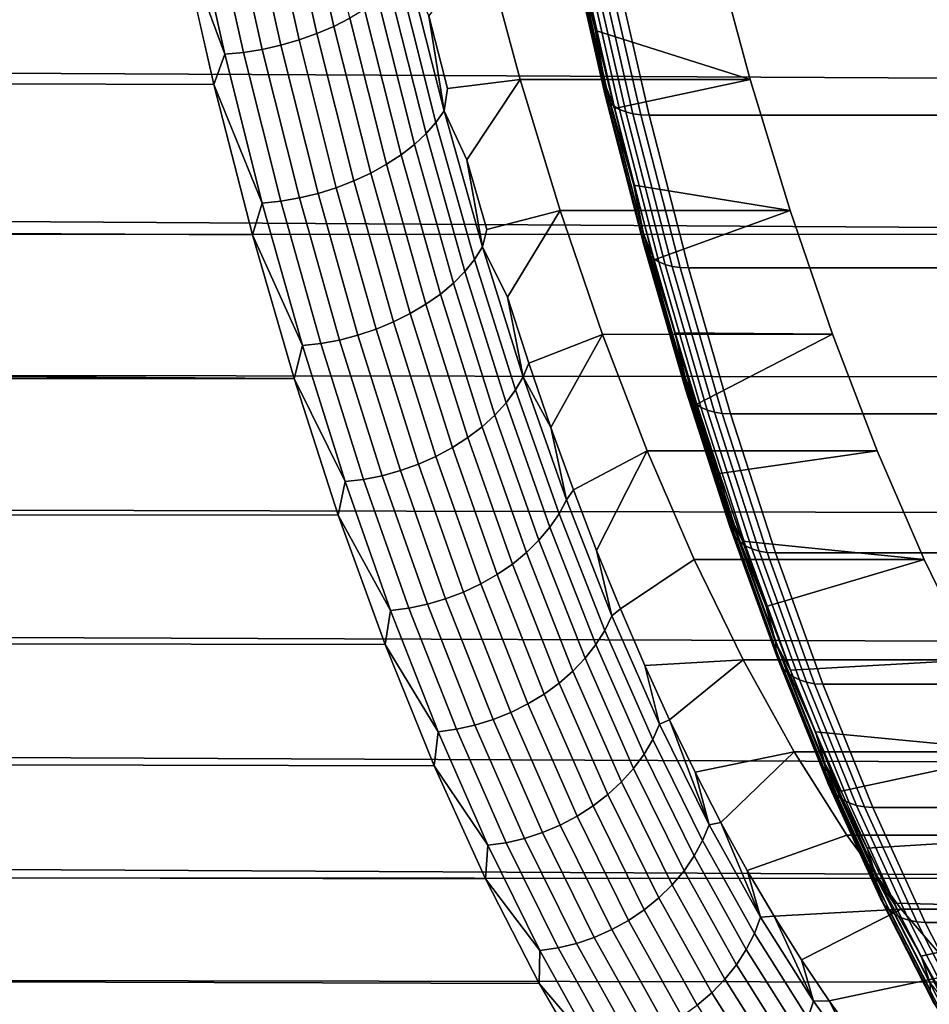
# Model space of a CAD drawing. Header units: metres. Extents: x -22 to 244, y -22 to 22.
# Tile 102 of 146: x 103.32 to 107.6, y -13.43 to -8.81. Entities that reach past the tile are written whole.
import ezdxf

# ---------------------------------------------------------------- set-up
doc = ezdxf.new("R2010")
doc.units = ezdxf.units.M
doc.layers.add('solid_10_151_113_XXX', color=7, linetype='CONTINUOUS')

msp = doc.modelspace()

# ---------------------------------------------------------------- linework, layer by layer
at = {"layer": 'solid_10_151_113_XXX'}
for points in [[(113.021751, -9.114055, 159.402527), (19.702255, -8.606459, 125.069366), (19.959732, -7.99119, 124.757011), (113.189621, -8.379488, 158.941299)], [(104.63871, -8.125343, 184.087585), (104.79866, -8.84118, 183.648102), (104.873741, -8.803046, 183.616913), (104.714478, -8.090298, 184.054489)], [(104.558319, -8.156654, 184.112534), (104.718895, -8.875249, 183.671356), (104.79866, -8.84118, 183.648102), (104.63871, -8.125343, 184.087585)], [(104.387802, -8.206544, 184.136841), (104.549362, -8.929533, 183.692978), (104.635445, -8.904824, 183.686386), (104.474335, -8.183835, 184.129013)], [(104.474335, -8.183835, 184.129013), (104.635445, -8.904824, 183.686386), (104.718895, -8.875249, 183.671356), (104.558319, -8.156654, 184.112534)], [(104.211487, -8.237459, 184.12619), (104.37365, -8.963173, 183.680649), (104.461723, -8.949065, 183.691055), (104.29982, -8.224494, 184.135895)], [(104.29982, -8.224494, 184.135895), (104.461723, -8.949065, 183.691055), (104.549362, -8.929533, 183.692978), (104.387802, -8.206544, 184.136841)], [(104.235184, -9.114055, 183.543411), (104.067314, -8.379488, 184.004639), (19.856361, -8.24469, 153.443436), (19.609118, -8.816605, 152.961166)], [(104.123924, -8.245277, 184.107849), (104.067314, -8.379488, 184.004639), (104.286247, -8.971679, 183.66188)], [(104.123924, -8.245277, 184.107849), (104.286247, -8.971679, 183.66188), (104.37365, -8.963173, 183.680649), (104.211487, -8.237459, 184.12619)], [(104.286247, -8.971679, 183.66188), (104.067314, -8.379488, 184.004639), (104.235184, -9.114055, 183.543411)], [(106.069382, -9.134072, 184.240982), (105.901138, -8.397893, 184.703217), (105.904701, -8.375618, 184.666794), (106.072495, -9.109845, 184.20578)], [(106.072258, -9.157301, 184.276871), (105.903595, -8.41925, 184.74028), (105.901138, -8.397893, 184.703217), (106.069382, -9.134072, 184.240982)], [(105.904701, -8.375618, 184.666794), (105.943344, -8.487022, 184.551697), (106.028084, -8.860757, 184.318878)], [(106.072495, -9.109845, 184.20578), (105.904701, -8.375618, 184.666794), (106.028084, -8.860757, 184.318878)], [(105.500183, -8.445885, 182.406891), (105.244682, -8.791939, 183.108871), (105.332253, -9.133683, 182.868286), (105.674675, -9.091089, 181.92749)], [(106.75531, -9.091063, 182.320831), (106.580788, -8.44572, 182.800339), (105.500183, -8.445885, 182.406891), (105.674675, -9.091089, 181.92749)], [(106.081085, -9.179058, 184.312714), (105.912018, -8.439253, 184.777222), (105.903595, -8.41925, 184.74028), (106.072258, -9.157301, 184.276871)], [(106.095665, -9.198899, 184.347778), (105.926231, -8.457495, 184.813293), (105.912018, -8.439253, 184.777222), (106.081085, -9.179058, 184.312714)], [(106.115707, -9.216419, 184.381348), (105.945946, -8.473603, 184.847748), (105.926231, -8.457495, 184.813293), (106.095665, -9.198899, 184.347778)], [(106.028084, -8.860757, 184.318878), (105.943344, -8.487022, 184.551697), (106.580788, -8.44572, 182.800339), (106.75531, -9.091063, 182.320831)], [(106.1408, -9.231262, 184.41275), (105.970772, -8.487249, 184.879898), (105.945946, -8.473603, 184.847748), (106.115707, -9.216419, 184.381348)], [(106.170441, -9.243125, 184.44133), (106.000191, -8.498156, 184.909073), (105.970772, -8.487249, 184.879898), (106.1408, -9.231262, 184.41275)], [(106.20401, -9.251764, 184.466507), (106.033607, -8.506099, 184.934692), (106.000191, -8.498156, 184.909073), (106.170441, -9.243125, 184.44133)], [(106.240837, -9.257006, 184.487762), (106.070335, -8.510918, 184.956223), (106.033607, -8.506099, 184.934692), (106.20401, -9.251764, 184.466507)], [(106.070335, -8.510918, 184.956223), (106.240837, -9.257006, 184.487762), (106.279762, -9.25874, 184.504532), (106.10923, -8.512513, 184.973083)], [(233.51416, -9.258832, 230.814011), (233.343582, -8.512399, 231.282669), (106.10923, -8.512513, 184.973083), (106.279762, -9.25874, 184.504532)], [(105.109383, -8.620115, 183.421921), (105.278252, -9.291874, 182.957962), (105.316284, -9.237496, 182.897446), (105.148407, -8.569669, 183.358704)], [(105.148407, -8.569669, 183.358704), (105.316284, -9.237496, 182.897446), (105.244682, -8.791939, 183.108871)], [(112.840057, -9.819945, 159.901718), (19.428967, -9.206806, 125.408127), (19.702255, -8.606459, 125.069366), (113.021751, -9.114055, 159.402527)], [(105.061752, -8.669284, 183.480042), (105.231583, -9.344873, 183.013428), (105.278252, -9.291874, 182.957962), (105.109383, -8.620115, 183.421921)], [(105.006119, -8.716553, 183.532349), (105.17688, -9.395826, 183.063187), (105.231583, -9.344873, 183.013428), (105.061752, -8.669284, 183.480042)], [(104.943184, -8.761329, 183.578156), (105.114822, -9.444092, 183.106598), (105.17688, -9.395826, 183.063187), (105.006119, -8.716553, 183.532349)], [(104.873741, -8.803046, 183.616913), (105.046196, -9.489059, 183.143097), (105.114822, -9.444092, 183.106598), (104.943184, -8.761329, 183.578156)], [(104.416878, -9.819945, 183.04422), (104.235184, -9.114055, 183.543411), (19.609118, -8.816605, 152.961166), (19.342251, -9.387617, 152.433578)], [(104.79866, -8.84118, 183.648102), (104.971863, -9.530165, 183.172241), (105.046196, -9.489059, 183.143097), (104.873741, -8.803046, 183.616913)], [(105.316284, -9.237496, 182.897446), (105.332253, -9.133683, 182.868286), (105.244682, -8.791939, 183.108871)], [(104.635445, -8.904824, 183.686386), (104.809891, -9.598769, 183.207092), (104.892761, -9.566889, 183.193665), (104.718895, -8.875249, 183.671356)], [(104.718895, -8.875249, 183.671356), (104.892761, -9.566889, 183.193665), (104.971863, -9.530165, 183.172241), (104.79866, -8.84118, 183.648102)], [(106.11644, -9.227262, 184.076141), (106.028084, -8.860757, 184.318878), (106.75531, -9.091063, 182.320831)], [(106.072495, -9.109845, 184.20578), (106.028084, -8.860757, 184.318878), (106.11644, -9.227262, 184.076141)], [(104.549362, -8.929533, 183.692978), (104.724289, -9.625404, 183.212357), (104.809891, -9.598769, 183.207092), (104.635445, -8.904824, 183.686386)], [(104.286247, -8.971679, 183.66188), (104.461998, -9.670835, 183.179001), (104.54924, -9.661665, 183.198212), (104.37365, -8.963173, 183.680649)], [(104.37365, -8.963173, 183.680649), (104.54924, -9.661665, 183.198212), (104.637039, -9.646458, 183.209381), (104.461723, -8.949065, 183.691055)], [(104.461723, -8.949065, 183.691055), (104.637039, -9.646458, 183.209381), (104.724289, -9.625404, 183.212357), (104.549362, -8.929533, 183.692978)], [(104.286247, -8.971679, 183.66188), (104.235184, -9.114055, 183.543411), (104.461998, -9.670835, 183.179001)], [(105.316284, -9.237496, 182.897446), (105.423134, -9.468021, 182.618591), (105.674675, -9.091089, 181.92749), (105.332253, -9.133683, 182.868286)], [(105.674675, -9.091089, 181.92749), (105.423134, -9.468021, 182.618591), (105.517227, -9.794559, 182.360077), (105.861679, -9.705498, 181.413696)], [(106.942383, -9.705659, 181.80687), (106.75531, -9.091063, 182.320831), (105.674675, -9.091089, 181.92749), (105.861679, -9.705498, 181.413696)], [(106.208344, -9.586281, 183.823624), (106.11644, -9.227262, 184.076141), (106.75531, -9.091063, 182.320831), (106.942383, -9.705659, 181.80687)], [(104.461998, -9.670835, 183.179001), (104.235184, -9.114055, 183.543411), (104.416878, -9.819945, 183.04422)], [(106.251472, -9.841513, 183.740692), (106.069382, -9.134072, 184.240982), (106.072495, -9.109845, 184.20578), (106.254105, -9.81541, 183.706818)], [(106.254814, -9.866541, 183.775299), (106.072258, -9.157301, 184.276871), (106.069382, -9.134072, 184.240982), (106.251472, -9.841513, 183.740692)], [(106.072495, -9.109845, 184.20578), (106.11644, -9.227262, 184.076141), (106.208344, -9.586281, 183.823624)], [(106.254105, -9.81541, 183.706818), (106.072495, -9.109845, 184.20578), (106.208344, -9.586281, 183.823624)], [(106.264069, -9.889982, 183.809952), (106.081085, -9.179058, 184.312714), (106.072258, -9.157301, 184.276871), (106.254814, -9.866541, 183.775299)], [(106.279045, -9.911361, 183.843933), (106.095665, -9.198899, 184.347778), (106.081085, -9.179058, 184.312714), (106.264069, -9.889982, 183.809952)], [(106.299438, -9.930238, 183.876541), (106.115707, -9.216419, 184.381348), (106.095665, -9.198899, 184.347778), (106.279045, -9.911361, 183.843933)], [(112.840057, -9.819945, 159.901718), (19.141911, -9.789651, 125.772758), (19.428967, -9.206806, 125.408127)], [(105.278252, -9.291874, 182.957962), (105.459518, -9.935413, 182.459915), (105.49649, -9.877269, 182.402328), (105.316284, -9.237496, 182.897446)], [(105.316284, -9.237496, 182.897446), (105.49649, -9.877269, 182.402328), (105.423134, -9.468021, 182.618591)], [(106.324829, -9.94623, 183.907135), (106.1408, -9.231262, 184.41275), (106.115707, -9.216419, 184.381348), (106.299438, -9.930238, 183.876541)], [(106.354706, -9.959011, 183.935059), (106.170441, -9.243125, 184.44133), (106.1408, -9.231262, 184.41275), (106.324829, -9.94623, 183.907135)], [(106.388451, -9.96832, 183.959763), (106.20401, -9.251764, 184.466507), (106.170441, -9.243125, 184.44133), (106.354706, -9.959011, 183.935059)], [(105.231583, -9.344873, 183.013428), (105.413887, -9.992084, 182.512558), (105.459518, -9.935413, 182.459915), (105.278252, -9.291874, 182.957962)], [(106.425385, -9.973967, 183.980743), (106.240837, -9.257006, 184.487762), (106.20401, -9.251764, 184.466507), (106.388451, -9.96832, 183.959763)], [(106.240837, -9.257006, 184.487762), (106.425385, -9.973967, 183.980743), (106.46434, -9.975837, 183.997421), (106.279762, -9.25874, 184.504532)], [(233.698792, -9.976074, 230.306763), (233.51416, -9.258832, 230.814011), (106.279762, -9.25874, 184.504532), (106.46434, -9.975837, 183.997421)], [(105.17688, -9.395826, 183.063187), (105.360176, -10.046565, 182.559586), (105.413887, -9.992084, 182.512558), (105.231583, -9.344873, 183.013428)], [(104.611824, -10.494939, 182.508606), (104.416878, -9.819945, 183.04422), (19.342251, -9.387617, 152.433578), (19.056393, -9.955094, 151.859497)], [(105.114822, -9.444092, 183.106598), (105.299065, -10.098173, 182.600403), (105.360176, -10.046565, 182.559586), (105.17688, -9.395826, 183.063187)], [(105.046196, -9.489059, 183.143097), (105.231308, -10.146255, 182.634491), (105.299065, -10.098173, 182.600403), (105.114822, -9.444092, 183.106598)], [(105.49649, -9.877269, 182.402328), (105.517227, -9.794559, 182.360077), (105.423134, -9.468021, 182.618591)], [(104.971863, -9.530165, 183.172241), (105.157784, -10.190207, 182.661438), (105.231308, -10.146255, 182.634491), (105.046196, -9.489059, 183.143097)], [(104.809891, -9.598769, 183.207092), (104.997147, -10.263564, 182.692612), (105.079399, -10.229475, 182.680893), (104.892761, -9.566889, 183.193665)], [(104.892761, -9.566889, 183.193665), (105.079399, -10.229475, 182.680893), (105.157784, -10.190207, 182.661438), (104.971863, -9.530165, 183.172241)], [(104.724289, -9.625404, 183.212357), (104.912064, -10.292044, 182.696442), (104.997147, -10.263564, 182.692612), (104.809891, -9.598769, 183.207092)], [(106.303711, -9.937447, 183.5616), (106.208344, -9.586281, 183.823624), (106.942383, -9.705659, 181.80687)], [(106.254105, -9.81541, 183.706818), (106.208344, -9.586281, 183.823624), (106.303711, -9.937447, 183.5616)], [(104.461998, -9.670835, 183.179001), (104.650665, -10.340619, 182.66066), (104.737724, -10.330815, 182.680359), (104.54924, -9.661665, 183.198212)], [(104.54924, -9.661665, 183.198212), (104.737724, -10.330815, 182.680359), (104.825226, -10.314555, 182.692337), (104.637039, -9.646458, 183.209381)], [(104.637039, -9.646458, 183.209381), (104.825226, -10.314555, 182.692337), (104.912064, -10.292044, 182.696442), (104.724289, -9.625404, 183.212357)], [(104.461998, -9.670835, 183.179001), (104.416878, -9.819945, 183.04422), (104.650665, -10.340619, 182.66066)], [(105.49649, -9.877269, 182.402328), (105.614464, -10.113108, 182.092926), (105.861679, -9.705498, 181.413696), (105.517227, -9.794559, 182.360077)], [(105.861679, -9.705498, 181.413696), (105.614464, -10.113108, 182.092926), (105.714783, -10.423419, 181.817307), (106.06076, -10.287563, 180.86673)], [(107.141335, -10.287373, 181.260239), (106.942383, -9.705659, 181.80687), (105.861679, -9.705498, 181.413696), (106.06076, -10.287563, 180.86673)], [(106.402466, -10.280496, 183.290283), (106.303711, -9.937447, 183.5616), (106.942383, -9.705659, 181.80687), (107.141335, -10.287373, 181.260239)], [(112.645111, -10.494939, 160.437332), (18.843485, -10.352442, 126.16246), (19.141911, -9.789651, 125.772758), (112.840057, -9.819945, 159.901718)], [(104.650665, -10.340619, 182.66066), (104.416878, -9.819945, 183.04422), (104.611824, -10.494939, 182.508606)], [(106.446846, -10.517988, 183.203903), (106.251472, -9.841513, 183.740692), (106.254105, -9.81541, 183.706818), (106.448959, -10.49009, 183.171463)], [(106.450691, -10.544736, 183.237152), (106.254814, -9.866541, 183.775299), (106.251472, -9.841513, 183.740692), (106.446846, -10.517988, 183.203903)], [(106.254105, -9.81541, 183.706818), (106.303711, -9.937447, 183.5616), (106.402466, -10.280496, 183.290283)], [(106.448959, -10.49009, 183.171463), (106.254105, -9.81541, 183.706818), (106.402466, -10.280496, 183.290283)], [(105.459518, -9.935413, 182.459915), (105.652641, -10.548779, 181.929337), (105.688484, -10.487045, 181.874847), (105.49649, -9.877269, 182.402328)], [(105.49649, -9.877269, 182.402328), (105.688484, -10.487045, 181.874847), (105.614464, -10.113108, 182.092926)], [(106.460411, -10.56979, 183.270523), (106.264069, -9.889982, 183.809952), (106.254814, -9.866541, 183.775299), (106.450691, -10.544736, 183.237152)], [(106.475807, -10.592637, 183.303345), (106.279045, -9.911361, 183.843933), (106.264069, -9.889982, 183.809952), (106.460411, -10.56979, 183.270523)], [(105.413887, -9.992084, 182.512558), (105.608109, -10.608948, 181.978943), (105.652641, -10.548779, 181.929337), (105.459518, -9.935413, 182.459915)], [(106.496574, -10.612812, 183.33493), (106.299438, -9.930238, 183.876541), (106.279045, -9.911361, 183.843933), (106.475807, -10.592637, 183.303345)], [(106.522285, -10.629904, 183.364639), (106.324829, -9.94623, 183.907135), (106.299438, -9.930238, 183.876541), (106.496574, -10.612812, 183.33493)], [(104.611824, -10.494939, 182.508606), (19.056393, -9.955094, 151.859497), (18.752682, -10.516032, 151.238297)], [(106.552414, -10.643563, 183.391861), (106.354706, -9.959011, 183.935059), (106.324829, -9.94623, 183.907135), (106.522285, -10.629904, 183.364639)], [(106.586342, -10.653512, 183.416061), (106.388451, -9.96832, 183.959763), (106.354706, -9.959011, 183.935059), (106.552414, -10.643563, 183.391861)], [(106.623383, -10.659547, 183.436737), (106.425385, -9.973967, 183.980743), (106.388451, -9.96832, 183.959763), (106.586342, -10.653512, 183.416061)], [(106.425385, -9.973967, 183.980743), (106.623383, -10.659547, 183.436737), (106.662384, -10.661546, 183.453308), (106.46434, -9.975837, 183.997421)], [(233.89682, -10.661754, 229.762665), (233.698792, -9.976074, 230.306763), (106.46434, -9.975837, 183.997421), (106.662384, -10.661546, 183.453308)], [(105.360176, -10.046565, 182.559586), (105.555458, -10.666793, 182.023056), (105.608109, -10.608948, 181.978943), (105.413887, -9.992084, 182.512558)], [(105.299065, -10.098173, 182.600403), (105.495346, -10.721586, 182.061111), (105.555458, -10.666793, 182.023056), (105.360176, -10.046565, 182.559586)], [(105.231308, -10.146255, 182.634491), (105.428528, -10.772637, 182.092651), (105.495346, -10.721586, 182.061111), (105.299065, -10.098173, 182.600403)], [(105.688484, -10.487045, 181.874847), (105.714783, -10.423419, 181.817307), (105.614464, -10.113108, 182.092926)], [(105.157784, -10.190207, 182.661438), (105.35585, -10.819304, 182.117249), (105.428528, -10.772637, 182.092651), (105.231308, -10.146255, 182.634491)], [(105.079399, -10.229475, 182.680893), (105.278229, -10.860995, 182.134598), (105.35585, -10.819304, 182.117249), (105.157784, -10.190207, 182.661438)], [(104.912064, -10.292044, 182.696442), (105.112114, -10.927425, 182.146805), (105.19664, -10.897188, 182.144501), (104.997147, -10.263564, 182.692612)], [(104.997147, -10.263564, 182.692612), (105.19664, -10.897188, 182.144501), (105.278229, -10.860995, 182.134598), (105.079399, -10.229475, 182.680893)], [(104.825226, -10.314555, 182.692337), (105.025719, -10.951327, 182.14151), (105.112114, -10.927425, 182.146805), (104.912064, -10.292044, 182.696442)], [(106.06076, -10.287563, 180.86673), (105.714783, -10.423419, 181.817307), (105.818062, -10.725162, 181.533539)], [(106.06076, -10.287563, 180.86673), (105.818062, -10.725162, 181.533539), (105.924263, -11.018196, 181.241745), (106.270897, -10.834332, 180.289368)], [(107.141335, -10.287373, 181.260239), (106.06076, -10.287563, 180.86673), (106.270897, -10.834332, 180.289368), (107.35154, -10.834315, 180.682709)], [(106.504539, -10.615194, 183.009827), (106.402466, -10.280496, 183.290283), (107.141335, -10.287373, 181.260239)], [(106.448959, -10.49009, 183.171463), (106.402466, -10.280496, 183.290283), (106.504539, -10.615194, 183.009827)], [(106.60984, -10.941218, 182.72052), (106.504539, -10.615194, 183.009827), (107.141335, -10.287373, 181.260239), (107.35154, -10.834315, 180.682709)], [(112.437531, -11.136913, 161.00766), (18.536655, -10.89231, 126.575844), (18.843485, -10.352442, 126.16246), (112.645111, -10.494939, 160.437332)], [(104.650665, -10.340619, 182.66066), (104.611824, -10.494939, 182.508606), (104.851662, -10.979001, 182.108429)], [(104.650665, -10.340619, 182.66066), (104.851662, -10.979001, 182.108429), (104.93853, -10.968592, 182.128662), (104.737724, -10.330815, 182.680359)], [(104.737724, -10.330815, 182.680359), (104.93853, -10.968592, 182.128662), (105.025719, -10.951327, 182.14151), (104.825226, -10.314555, 182.692337)], [(105.688484, -10.487045, 181.874847), (105.818062, -10.725162, 181.533539), (105.714783, -10.423419, 181.817307)], [(104.819405, -11.136913, 181.938278), (104.611824, -10.494939, 182.508606), (18.752682, -10.516032, 151.238297), (18.432747, -11.067242, 150.569733)], [(104.851662, -10.979001, 182.108429), (104.611824, -10.494939, 182.508606), (104.819405, -11.136913, 181.938278)], [(105.652641, -10.548779, 181.929337), (105.857018, -11.130108, 181.367798), (105.89167, -11.064973, 181.316589), (105.688484, -10.487045, 181.874847)], [(105.688484, -10.487045, 181.874847), (105.89167, -11.064973, 181.316589), (105.818062, -10.725162, 181.533539)], [(106.654884, -11.16137, 182.632324), (106.446846, -10.517988, 183.203903), (106.448959, -10.49009, 183.171463), (106.656448, -11.131766, 182.601395)], [(106.448959, -10.49009, 183.171463), (106.504539, -10.615194, 183.009827), (106.60984, -10.941218, 182.72052)], [(106.656448, -11.131766, 182.601395), (106.448959, -10.49009, 183.171463), (106.60984, -10.941218, 182.72052)], [(106.659256, -11.189754, 182.664124), (106.450691, -10.544736, 183.237152), (106.446846, -10.517988, 183.203903), (106.654884, -11.16137, 182.632324)], [(105.608109, -10.608948, 181.978943), (105.81366, -11.193592, 181.4142), (105.857018, -11.130108, 181.367798), (105.652641, -10.548779, 181.929337)], [(106.669472, -11.21634, 182.696136), (106.460411, -10.56979, 183.270523), (106.450691, -10.544736, 183.237152), (106.659256, -11.189754, 182.664124)], [(106.685326, -11.240585, 182.727707), (106.475807, -10.592637, 183.303345), (106.460411, -10.56979, 183.270523), (106.669472, -11.21634, 182.696136)], [(105.555458, -10.666793, 182.023056), (105.762123, -11.254626, 181.455246), (105.81366, -11.193592, 181.4142), (105.608109, -10.608948, 181.978943)], [(106.70649, -11.261994, 182.758194), (106.496574, -10.612812, 183.33493), (106.475807, -10.592637, 183.303345), (106.685326, -11.240585, 182.727707)], [(106.732536, -11.280131, 182.786972), (106.522285, -10.629904, 183.364639), (106.496574, -10.612812, 183.33493), (106.70649, -11.261994, 182.758194)], [(106.762932, -11.294626, 182.813461), (106.552414, -10.643563, 183.391861), (106.522285, -10.629904, 183.364639), (106.732536, -11.280131, 182.786972)], [(105.495346, -10.721586, 182.061111), (105.703072, -11.312439, 181.490387), (105.762123, -11.254626, 181.455246), (105.555458, -10.666793, 182.023056)], [(106.797058, -11.305183, 182.837112), (106.586342, -10.653512, 183.416061), (106.552414, -10.643563, 183.391861), (106.762932, -11.294626, 182.813461)], [(106.834221, -11.311588, 182.857452), (106.623383, -10.659547, 183.436737), (106.586342, -10.653512, 183.416061), (106.797058, -11.305183, 182.837112)], [(106.623383, -10.659547, 183.436737), (106.834221, -11.311588, 182.857452), (106.87326, -11.313708, 182.873917), (106.662384, -10.661546, 183.453308)], [(234.107681, -11.313817, 229.18335), (233.89682, -10.661754, 229.762665), (106.662384, -10.661546, 183.453308), (106.87326, -11.313708, 182.873917)], [(105.428528, -10.772637, 182.092651), (105.637245, -11.366303, 181.519196), (105.703072, -11.312439, 181.490387), (105.495346, -10.721586, 182.061111)], [(105.89167, -11.064973, 181.316589), (105.924263, -11.018196, 181.241745), (105.818062, -10.725162, 181.533539)], [(105.35585, -10.819304, 182.117249), (105.565475, -11.415541, 181.541306), (105.637245, -11.366303, 181.519196), (105.428528, -10.772637, 182.092651)], [(105.278229, -10.860995, 182.134598), (105.488663, -11.45953, 181.556442), (105.565475, -11.415541, 181.541306), (105.35585, -10.819304, 182.117249)], [(105.19664, -10.897188, 182.144501), (105.407776, -11.497718, 181.564407), (105.488663, -11.45953, 181.556442), (105.278229, -10.860995, 182.134598)], [(106.270897, -10.834332, 180.289368), (105.924263, -11.018196, 181.241745), (106.033264, -11.302199, 180.942276)], [(106.270897, -10.834332, 180.289368), (106.033264, -11.302199, 180.942276), (106.144989, -11.576964, 180.635315), (106.491539, -11.344425, 179.683167)], [(107.572258, -11.344587, 180.076294), (107.35154, -10.834315, 180.682709), (106.270897, -10.834332, 180.289368), (106.491539, -11.344425, 179.683167)], [(106.718277, -11.258294, 182.422607), (106.60984, -10.941218, 182.72052), (107.35154, -10.834315, 180.682709), (107.572258, -11.344587, 180.076294)], [(112.217964, -11.743847, 161.610916), (18.224207, -11.40738, 127.011818), (18.536655, -10.89231, 126.575844), (112.437531, -11.136913, 161.00766)], [(105.112114, -10.927425, 182.146805), (105.323837, -11.529621, 181.565109), (105.407776, -11.497718, 181.564407), (105.19664, -10.897188, 182.144501)], [(104.93853, -10.968592, 182.128662), (105.151047, -11.573056, 181.544769), (105.2379, -11.55484, 181.558533), (105.025719, -10.951327, 182.14151)], [(105.025719, -10.951327, 182.14151), (105.2379, -11.55484, 181.558533), (105.323837, -11.529621, 181.565109), (105.112114, -10.927425, 182.146805)], [(106.656448, -11.131766, 182.601395), (106.60984, -10.941218, 182.72052), (106.718277, -11.258294, 182.422607)], [(104.851662, -10.979001, 182.108429), (104.819405, -11.136913, 181.938278), (105.064377, -11.584039, 181.523987)], [(104.851662, -10.979001, 182.108429), (105.064377, -11.584039, 181.523987), (105.151047, -11.573056, 181.544769), (104.93853, -10.968592, 182.128662)], [(105.89167, -11.064973, 181.316589), (106.105438, -11.609296, 180.729279), (106.033264, -11.302199, 180.942276), (105.924263, -11.018196, 181.241745)], [(105.038971, -11.743847, 181.335022), (104.819405, -11.136913, 181.938278), (18.432747, -11.067242, 150.569733), (18.098528, -11.605743, 149.853516)], [(105.857018, -11.130108, 181.367798), (106.072044, -11.677635, 180.777023), (106.105438, -11.609296, 180.729279), (105.89167, -11.064973, 181.316589)], [(105.064377, -11.584039, 181.523987), (104.819405, -11.136913, 181.938278), (105.038971, -11.743847, 181.335022)], [(105.81366, -11.193592, 181.4142), (106.029907, -11.744243, 180.820053), (106.072044, -11.677635, 180.777023), (105.857018, -11.130108, 181.367798)], [(106.874931, -11.769634, 182.02774), (106.654884, -11.16137, 182.632324), (106.656448, -11.131766, 182.601395), (106.875916, -11.738417, 181.998413)], [(106.656448, -11.131766, 182.601395), (106.718277, -11.258294, 182.422607), (106.829765, -11.566208, 182.116272)], [(106.875916, -11.738417, 181.998413), (106.656448, -11.131766, 182.601395), (106.829765, -11.566208, 182.116272)], [(106.879868, -11.799565, 182.057999), (106.659256, -11.189754, 182.664124), (106.654884, -11.16137, 182.632324), (106.874931, -11.769634, 182.02774)], [(106.890602, -11.8276, 182.088577), (106.669472, -11.21634, 182.696136), (106.659256, -11.189754, 182.664124), (106.879868, -11.799565, 182.057999)], [(105.762123, -11.254626, 181.455246), (105.979553, -11.808279, 180.857849), (106.029907, -11.744243, 180.820053), (105.81366, -11.193592, 181.4142)], [(106.906937, -11.853166, 182.118835), (106.685326, -11.240585, 182.727707), (106.669472, -11.21634, 182.696136), (106.890602, -11.8276, 182.088577)], [(105.703072, -11.312439, 181.490387), (105.921623, -11.868937, 180.889923), (105.979553, -11.808279, 180.857849), (105.762123, -11.254626, 181.455246)], [(106.92852, -11.875742, 182.148163), (106.70649, -11.261994, 182.758194), (106.685326, -11.240585, 182.727707), (106.906937, -11.853166, 182.118835)], [(106.954926, -11.894868, 182.175964), (106.732536, -11.280131, 182.786972), (106.70649, -11.261994, 182.758194), (106.92852, -11.875742, 182.148163)], [(106.829765, -11.566208, 182.116272), (106.718277, -11.258294, 182.422607), (107.572258, -11.344587, 180.076294)], [(106.985611, -11.910152, 182.20166), (106.762932, -11.294626, 182.813461), (106.732536, -11.280131, 182.786972), (106.954926, -11.894868, 182.175964)], [(105.637245, -11.366303, 181.519196), (105.856834, -11.92545, 180.915878), (105.921623, -11.868937, 180.889923), (105.703072, -11.312439, 181.490387)], [(106.105438, -11.609296, 180.729279), (106.144989, -11.576964, 180.635315), (106.033264, -11.302199, 180.942276)], [(107.019943, -11.921286, 182.224747), (106.797058, -11.305183, 182.837112), (106.762932, -11.294626, 182.813461), (106.985611, -11.910152, 182.20166)], [(107.057236, -11.928039, 182.244736), (106.834221, -11.311588, 182.857452), (106.797058, -11.305183, 182.837112), (107.019943, -11.921286, 182.224747)], [(106.834221, -11.311588, 182.857452), (107.057236, -11.928039, 182.244736), (107.096313, -11.930275, 182.261093), (106.87326, -11.313708, 182.873917)], [(234.330734, -11.930378, 228.570511), (234.107681, -11.313817, 229.18335), (106.87326, -11.313708, 182.873917), (107.096313, -11.930275, 182.261093)], [(105.565475, -11.415541, 181.541306), (105.786018, -11.97711, 180.935379), (105.856834, -11.92545, 180.915878), (105.637245, -11.366303, 181.519196)], [(106.491539, -11.344425, 179.683167), (106.144989, -11.576964, 180.635315), (106.259361, -11.842322, 180.321091), (106.722176, -11.816595, 179.0495)], [(107.80275, -11.816455, 179.443039), (107.572258, -11.344587, 180.076294), (106.491539, -11.344425, 179.683167), (106.722176, -11.816595, 179.0495)], [(106.944229, -11.864697, 181.801804), (106.829765, -11.566208, 182.116272), (107.572258, -11.344587, 180.076294), (107.80275, -11.816455, 179.443039)], [(111.987099, -12.313829, 162.245209), (17.909575, -11.895256, 127.468437), (18.224207, -11.40738, 127.011818), (112.217964, -11.743847, 161.610916)], [(105.488663, -11.45953, 181.556442), (105.710052, -12.023263, 180.948181), (105.786018, -11.97711, 180.935379), (105.565475, -11.415541, 181.541306)], [(105.407776, -11.497718, 181.564407), (105.629906, -12.063329, 180.954117), (105.710052, -12.023263, 180.948181), (105.488663, -11.45953, 181.556442)], [(105.323837, -11.529621, 181.565109), (105.546577, -12.096803, 180.953125), (105.629906, -12.063329, 180.954117), (105.407776, -11.497718, 181.564407)], [(105.151047, -11.573056, 181.544769), (105.374626, -12.142373, 180.930481), (105.461128, -12.123261, 180.945221), (105.2379, -11.55484, 181.558533)], [(105.2379, -11.55484, 181.558533), (105.461128, -12.123261, 180.945221), (105.546577, -12.096803, 180.953125), (105.323837, -11.529621, 181.565109)], [(105.269836, -12.313829, 180.700729), (105.038971, -11.743847, 181.335022), (18.098528, -11.605743, 149.853516), (17.754135, -12.126035, 149.093384)], [(105.064377, -11.584039, 181.523987), (105.038971, -11.743847, 181.335022), (105.28817, -12.153897, 180.909119)], [(105.064377, -11.584039, 181.523987), (105.28817, -12.153897, 180.909119), (105.374626, -12.142373, 180.930481), (105.151047, -11.573056, 181.544769)], [(106.105438, -11.609296, 180.729279), (106.329132, -12.118362, 180.11467), (106.259361, -11.842322, 180.321091), (106.144989, -11.576964, 180.635315)], [(106.875916, -11.738417, 181.998413), (106.829765, -11.566208, 182.116272), (106.944229, -11.864697, 181.801804)], [(106.072044, -11.677635, 180.777023), (106.297058, -12.189698, 180.158798), (106.329132, -12.118362, 180.11467), (106.105438, -11.609296, 180.729279)], [(106.029907, -11.744243, 180.820053), (106.25621, -12.259227, 180.198303), (106.297058, -12.189698, 180.158798), (106.072044, -11.677635, 180.777023)], [(105.28817, -12.153897, 180.909119), (105.038971, -11.743847, 181.335022), (105.269836, -12.313829, 180.700729)], [(105.979553, -11.808279, 180.857849), (106.207085, -12.326071, 180.232712), (106.25621, -12.259227, 180.198303), (106.029907, -11.744243, 180.820053)], [(107.1063, -12.340867, 181.392059), (106.874931, -11.769634, 182.02774), (106.875916, -11.738417, 181.998413), (107.106667, -12.308134, 181.364426)], [(106.875916, -11.738417, 181.998413), (106.944229, -11.864697, 181.801804), (107.061539, -12.153477, 181.479477)], [(107.106667, -12.308134, 181.364426), (106.875916, -11.738417, 181.998413), (107.061539, -12.153477, 181.479477)], [(107.111824, -12.372251, 181.4207), (106.879868, -11.799565, 182.057999), (106.874931, -11.769634, 182.02774), (107.1063, -12.340867, 181.392059)], [(105.921623, -11.868937, 180.889923), (106.150322, -12.389387, 180.261581), (106.207085, -12.326071, 180.232712), (105.979553, -11.808279, 180.857849)], [(106.722176, -11.816595, 179.0495), (106.259361, -11.842322, 180.321091), (106.376244, -12.097965, 179.999939)], [(106.722176, -11.816595, 179.0495), (106.376244, -12.097965, 179.999939), (106.49559, -12.343762, 179.672043), (106.961578, -12.248344, 178.391739)], [(108.042244, -12.248368, 178.785019), (107.80275, -11.816455, 179.443039), (106.722176, -11.816595, 179.0495), (106.961578, -12.248344, 178.391739)], [(107.123108, -12.401646, 181.449768), (106.890602, -11.8276, 182.088577), (106.879868, -11.799565, 182.057999), (107.111824, -12.372251, 181.4207)], [(107.139946, -12.428452, 181.478638), (106.906937, -11.853166, 182.118835), (106.890602, -11.8276, 182.088577), (107.123108, -12.401646, 181.449768)], [(107.061539, -12.153477, 181.479477), (106.944229, -11.864697, 181.801804), (107.80275, -11.816455, 179.443039), (108.042244, -12.248368, 178.785019)], [(105.856834, -11.92545, 180.915878), (106.086624, -12.44838, 180.284531), (106.150322, -12.389387, 180.261581), (105.921623, -11.868937, 180.889923)], [(106.329132, -12.118362, 180.11467), (106.376244, -12.097965, 179.999939), (106.259361, -11.842322, 180.321091)], [(107.161972, -12.452125, 181.506744), (106.92852, -11.875742, 182.148163), (106.906937, -11.853166, 182.118835), (107.139946, -12.428452, 181.478638)], [(107.188759, -12.472178, 181.533508), (106.954926, -11.894868, 182.175964), (106.92852, -11.875742, 182.148163), (107.161972, -12.452125, 181.506744)], [(111.745674, -12.845069, 162.908524), (17.5968, -12.353245, 127.942757), (17.909575, -11.895256, 127.468437), (111.987099, -12.313829, 162.245209)], [(105.786018, -11.97711, 180.935379), (106.0168, -12.502305, 180.3013), (106.086624, -12.44838, 180.284531), (105.856834, -11.92545, 180.915878)], [(107.219742, -12.488205, 181.558395), (106.985611, -11.910152, 182.20166), (106.954926, -11.894868, 182.175964), (107.188759, -12.472178, 181.533508)], [(107.254295, -12.499878, 181.580872), (107.019943, -11.921286, 182.224747), (106.985611, -11.910152, 182.20166), (107.219742, -12.488205, 181.558395)], [(107.291718, -12.506959, 181.60051), (107.057236, -11.928039, 182.244736), (107.019943, -11.921286, 182.224747), (107.254295, -12.499878, 181.580872)], [(107.057236, -11.928039, 182.244736), (107.291718, -12.506959, 181.60051), (107.330841, -12.509304, 181.61673), (107.096313, -11.930275, 182.261093)], [(234.565262, -12.509412, 227.926132), (234.330734, -11.930378, 228.570511), (107.096313, -11.930275, 182.261093), (107.330841, -12.509304, 181.61673)], [(105.710052, -12.023263, 180.948181), (105.941727, -12.550482, 180.311661), (106.0168, -12.502305, 180.3013), (105.786018, -11.97711, 180.935379)], [(105.546577, -12.096803, 180.953125), (105.779671, -12.627246, 180.312714), (105.86235, -12.592304, 180.315475), (105.629906, -12.063329, 180.954117)], [(105.629906, -12.063329, 180.954117), (105.86235, -12.592304, 180.315475), (105.941727, -12.550482, 180.311661), (105.710052, -12.023263, 180.948181)], [(105.461128, -12.123261, 180.945221), (105.694733, -12.654865, 180.303406), (105.779671, -12.627246, 180.312714), (105.546577, -12.096803, 180.953125)], [(106.329132, -12.118362, 180.11467), (106.56208, -12.590625, 179.474655), (106.376244, -12.097965, 179.999939)], [(106.56208, -12.590625, 179.474655), (106.49559, -12.343762, 179.672043), (106.376244, -12.097965, 179.999939)], [(105.511261, -12.845069, 180.037415), (105.269836, -12.313829, 180.700729), (17.754135, -12.126035, 149.093384), (17.406761, -12.619615, 148.299545)], [(105.28817, -12.153897, 180.909119), (105.269836, -12.313829, 180.700729), (105.522362, -12.686844, 180.265686)], [(105.28817, -12.153897, 180.909119), (105.522362, -12.686844, 180.265686), (105.608597, -12.674815, 180.287659), (105.374626, -12.142373, 180.930481)], [(105.374626, -12.142373, 180.930481), (105.608597, -12.674815, 180.287659), (105.694733, -12.654865, 180.303406), (105.461128, -12.123261, 180.945221)], [(106.297058, -12.189698, 180.158798), (106.53138, -12.664742, 179.514999), (106.56208, -12.590625, 179.474655), (106.329132, -12.118362, 180.11467)], [(107.181633, -12.432357, 181.149521), (107.061539, -12.153477, 181.479477), (108.042244, -12.248368, 178.785019)], [(107.106667, -12.308134, 181.364426), (107.061539, -12.153477, 181.479477), (107.181633, -12.432357, 181.149521)], [(106.25621, -12.259227, 180.198303), (106.491867, -12.736979, 179.550842), (106.53138, -12.664742, 179.514999), (106.297058, -12.189698, 180.158798)], [(106.961578, -12.248344, 178.391739), (106.49559, -12.343762, 179.672043), (106.617279, -12.579494, 179.337692)], [(106.961578, -12.248344, 178.391739), (106.617279, -12.579494, 179.337692), (106.741203, -12.804933, 178.997223), (107.20919, -12.638702, 177.711456)], [(108.289909, -12.638814, 178.104568), (108.042244, -12.248368, 178.785019), (106.961578, -12.248344, 178.391739), (107.20919, -12.638702, 177.711456)], [(107.304413, -12.701118, 180.81218), (107.181633, -12.432357, 181.149521), (108.042244, -12.248368, 178.785019), (108.289909, -12.638814, 178.104568)], [(106.207085, -12.326071, 180.232712), (106.444031, -12.806428, 179.581726), (106.491867, -12.736979, 179.550842), (106.25621, -12.259227, 180.198303)], [(105.522362, -12.686844, 180.265686), (105.269836, -12.313829, 180.700729), (105.511261, -12.845069, 180.037415)], [(106.150322, -12.389387, 180.261581), (106.388481, -12.872212, 179.607239), (106.444031, -12.806428, 179.581726), (106.207085, -12.326071, 180.232712)], [(106.56208, -12.590625, 179.474655), (106.617279, -12.579494, 179.337692), (106.49559, -12.343762, 179.672043)], [(107.348259, -12.87327, 180.727295), (107.1063, -12.340867, 181.392059), (107.106667, -12.308134, 181.364426), (107.347984, -12.839126, 180.701401)], [(107.354393, -12.906008, 180.754242), (107.111824, -12.372251, 181.4207), (107.1063, -12.340867, 181.392059), (107.348259, -12.87327, 180.727295)], [(107.106667, -12.308134, 181.364426), (107.181633, -12.432357, 181.149521), (107.304413, -12.701118, 180.81218)], [(107.347984, -12.839126, 180.701401), (107.106667, -12.308134, 181.364426), (107.304413, -12.701118, 180.81218)], [(111.745674, -12.845069, 162.908524), (17.289928, -12.779216, 128.431427), (17.5968, -12.353245, 127.942757)], [(106.086624, -12.44838, 180.284531), (106.32592, -12.933504, 179.62709), (106.388481, -12.872212, 179.607239), (106.150322, -12.389387, 180.261581)], [(107.366264, -12.936671, 180.781708), (107.123108, -12.401646, 181.449768), (107.111824, -12.372251, 181.4207), (107.354393, -12.906008, 180.754242)], [(107.383621, -12.964635, 180.809143), (107.139946, -12.428452, 181.478638), (107.123108, -12.401646, 181.449768), (107.366264, -12.936671, 180.781708)], [(107.406113, -12.989328, 180.835983), (107.161972, -12.452125, 181.506744), (107.139946, -12.428452, 181.478638), (107.383621, -12.964635, 180.809143)], [(106.0168, -12.502305, 180.3013), (106.257133, -12.989531, 179.641006), (106.32592, -12.933504, 179.62709), (106.086624, -12.44838, 180.284531)], [(107.433289, -13.010247, 180.861664), (107.188759, -12.472178, 181.533508), (107.161972, -12.452125, 181.506744), (107.406113, -12.989328, 180.835983)], [(107.464592, -13.026965, 180.885681), (107.219742, -12.488205, 181.558395), (107.188759, -12.472178, 181.533508), (107.433289, -13.010247, 180.861664)], [(105.941727, -12.550482, 180.311661), (106.182983, -13.039585, 179.648819), (106.257133, -12.989531, 179.641006), (106.0168, -12.502305, 180.3013)], [(107.499374, -13.039142, 180.907532), (107.254295, -12.499878, 181.580872), (107.219742, -12.488205, 181.558395), (107.464592, -13.026965, 180.885681)], [(107.536934, -13.046528, 180.926788), (107.291718, -12.506959, 181.60051), (107.254295, -12.499878, 181.580872), (107.499374, -13.039142, 180.907532)], [(107.291718, -12.506959, 181.60051), (107.536934, -13.046528, 180.926788), (107.576103, -13.048974, 180.942886), (107.330841, -12.509304, 181.61673)], [(234.810516, -13.049059, 227.252304), (234.565262, -12.509412, 227.926132), (107.330841, -12.509304, 181.61673), (107.576103, -13.048974, 180.942886)], [(105.86235, -12.592304, 180.315475), (106.104408, -13.083037, 179.650421), (106.182983, -13.039585, 179.648819), (105.941727, -12.550482, 180.311661)], [(105.762497, -13.335893, 179.347153), (105.511261, -12.845069, 180.037415), (17.406761, -12.619615, 148.299545), (17.061884, -13.082129, 147.478729)], [(105.779671, -12.627246, 180.312714), (106.0224, -13.119341, 179.645813), (106.104408, -13.083037, 179.650421), (105.86235, -12.592304, 180.315475)], [(106.53138, -12.664742, 179.514999), (106.7743, -13.101322, 178.847595), (106.803574, -13.024652, 178.811157), (106.56208, -12.590625, 179.474655)], [(106.56208, -12.590625, 179.474655), (106.803574, -13.024652, 178.811157), (106.617279, -12.579494, 179.337692)], [(106.803574, -13.024652, 178.811157), (106.741203, -12.804933, 178.997223), (106.617279, -12.579494, 179.337692)], [(105.608597, -12.674815, 180.287659), (105.852242, -13.168764, 179.61824), (105.937996, -13.148037, 179.63504), (105.694733, -12.654865, 180.303406)], [(105.694733, -12.654865, 180.303406), (105.937996, -13.148037, 179.63504), (106.0224, -13.119341, 179.645813), (105.779671, -12.627246, 180.312714)], [(106.491867, -12.736979, 179.550842), (106.736168, -13.17605, 178.879639), (106.7743, -13.101322, 178.847595), (106.53138, -12.664742, 179.514999)], [(107.20919, -12.638702, 177.711456), (106.741203, -12.804933, 178.997223), (106.867294, -13.019971, 178.650787), (107.46434, -12.986581, 177.010422)], [(108.54493, -12.986502, 177.403915), (108.289909, -12.638814, 178.104568), (107.20919, -12.638702, 177.711456), (107.46434, -12.986581, 177.010422)], [(107.429756, -12.959487, 180.467819), (107.304413, -12.701118, 180.81218), (108.289909, -12.638814, 178.104568), (108.54493, -12.986502, 177.403915)], [(105.522362, -12.686844, 180.265686), (105.511261, -12.845069, 180.037415), (105.766243, -13.181261, 179.595627)], [(105.522362, -12.686844, 180.265686), (105.766243, -13.181261, 179.595627), (105.852242, -13.168764, 179.61824), (105.608597, -12.674815, 180.287659)], [(107.347984, -12.839126, 180.701401), (107.304413, -12.701118, 180.81218), (107.429756, -12.959487, 180.467819)], [(106.444031, -12.806428, 179.581726), (106.689667, -13.247893, 178.906845), (106.736168, -13.17605, 178.879639), (106.491867, -12.736979, 179.550842)], [(111.494431, -13.335892, 163.598785), (16.992212, -13.1725, 128.93187), (17.289928, -12.779216, 128.431427), (111.745674, -12.845069, 162.908524)], [(106.388481, -12.872212, 179.607239), (106.635376, -13.315946, 178.928909), (106.689667, -13.247893, 178.906845), (106.444031, -12.806428, 179.581726)], [(106.803574, -13.024652, 178.811157), (106.867294, -13.019971, 178.650787), (106.741203, -12.804933, 178.997223)], [(105.766243, -13.181261, 179.595627), (105.511261, -12.845069, 180.037415), (105.762497, -13.335893, 179.347153)], [(107.347984, -12.839126, 180.701401), (107.429756, -12.959487, 180.467819), (107.557571, -13.207287, 180.116653)], [(107.599106, -13.32972, 180.011459), (107.347984, -12.839126, 180.701401), (107.557571, -13.207287, 180.116653)], [(107.600052, -13.36517, 180.035507), (107.348259, -12.87327, 180.727295), (107.347984, -12.839126, 180.701401), (107.599106, -13.32972, 180.011459)], [(106.32592, -12.933504, 179.62709), (106.57399, -13.37935, 178.945511), (106.635376, -13.315946, 178.928909), (106.388481, -12.872212, 179.607239)], [(107.606827, -13.399158, 180.060699), (107.354393, -12.906008, 180.754242), (107.348259, -12.87327, 180.727295), (107.600052, -13.36517, 180.035507)], [(106.257133, -12.989531, 179.641006), (106.506279, -13.437307, 178.956482), (106.57399, -13.37935, 178.945511), (106.32592, -12.933504, 179.62709)], [(107.619293, -13.430994, 180.086517), (107.366264, -12.936671, 180.781708), (107.354393, -12.906008, 180.754242), (107.606827, -13.399158, 180.060699)], [(107.637199, -13.460026, 180.112457), (107.383621, -12.964635, 180.809143), (107.366264, -12.936671, 180.781708), (107.619293, -13.430994, 180.086517)], [(106.182983, -13.039585, 179.648819), (106.43309, -13.489088, 178.961655), (106.506279, -13.437307, 178.956482), (106.257133, -12.989531, 179.641006)], [(107.46434, -12.986581, 177.010422), (106.867294, -13.019971, 178.650787), (106.995415, -13.224359, 178.298798)], [(107.46434, -12.986581, 177.010422), (106.995415, -13.224359, 178.298798), (107.125465, -13.41797, 177.941483), (107.725777, -13.290252, 176.29213)], [(107.660172, -13.485662, 180.137955), (107.406113, -12.989328, 180.835983), (107.383621, -12.964635, 180.809143), (107.637199, -13.460026, 180.112457)], [(107.687759, -13.50738, 180.162521), (107.433289, -13.010247, 180.861664), (107.406113, -12.989328, 180.835983), (107.660172, -13.485662, 180.137955)], [(107.557571, -13.207287, 180.116653), (107.429756, -12.959487, 180.467819), (108.54493, -12.986502, 177.403915)], [(108.806435, -13.290257, 176.685425), (108.54493, -12.986502, 177.403915), (107.46434, -12.986581, 177.010422), (107.725777, -13.290252, 176.29213)], [(107.687767, -13.444338, 179.758942), (107.557571, -13.207287, 180.116653), (108.54493, -12.986502, 177.403915), (108.806435, -13.290257, 176.685425)], [(106.104408, -13.083037, 179.650421), (106.355347, -13.534039, 178.960983), (106.43309, -13.489088, 178.961655), (106.182983, -13.039585, 179.648819)], [(106.7743, -13.101322, 178.847595), (107.02507, -13.498116, 178.158615), (107.052879, -13.419122, 178.12619), (106.803574, -13.024652, 178.811157)], [(106.803574, -13.024652, 178.811157), (107.052879, -13.419122, 178.12619), (106.867294, -13.019971, 178.650787)], [(107.052879, -13.419122, 178.12619), (106.995415, -13.224359, 178.298798), (106.867294, -13.019971, 178.650787)], [(107.719383, -13.524737, 180.185638), (107.464592, -13.026965, 180.885681), (107.433289, -13.010247, 180.861664), (107.687759, -13.50738, 180.162521)], [(107.754402, -13.537379, 180.206833), (107.499374, -13.039142, 180.907532), (107.464592, -13.026965, 180.885681), (107.719383, -13.524737, 180.185638)], [(107.792107, -13.545048, 180.225693), (107.536934, -13.046528, 180.926788), (107.499374, -13.039142, 180.907532), (107.754402, -13.537379, 180.206833)], [(106.022751, -13.784758, 178.632111), (105.762497, -13.335893, 179.347153), (17.061884, -13.082129, 147.478729), (16.724289, -13.511038, 146.636093)], [(106.0224, -13.119341, 179.645813), (106.27404, -13.571592, 178.954453), (106.355347, -13.534039, 178.960983), (106.104408, -13.083037, 179.650421)], [(107.536934, -13.046528, 180.926788), (107.792107, -13.545048, 180.225693), (107.831322, -13.547587, 180.241653), (107.576103, -13.048974, 180.942886)], [(235.06575, -13.547657, 226.551086), (234.810516, -13.049059, 227.252304), (107.576103, -13.048974, 180.942886), (107.831322, -13.547587, 180.241653)], [(105.937996, -13.148037, 179.63504), (106.190178, -13.601277, 178.942169), (106.27404, -13.571592, 178.954453), (106.0224, -13.119341, 179.645813)], [(106.736168, -13.17605, 178.879639), (106.988365, -13.575107, 178.186722), (107.02507, -13.498116, 178.158615), (106.7743, -13.101322, 178.847595)], [(111.234177, -13.784757, 164.313828), (16.706631, -13.532867, 129.441483), (16.992212, -13.1725, 128.93187), (111.494431, -13.335892, 163.598785)], [(105.766243, -13.181261, 179.595627), (106.019058, -13.635648, 178.901016), (106.104828, -13.62272, 178.924286), (105.852242, -13.168764, 179.61824)], [(105.852242, -13.168764, 179.61824), (106.104828, -13.62272, 178.924286), (106.190178, -13.601277, 178.942169), (105.937996, -13.148037, 179.63504)], [(106.689667, -13.247893, 178.906845), (106.943237, -13.649125, 178.210159), (106.988365, -13.575107, 178.186722), (106.736168, -13.17605, 178.879639)], [(105.766243, -13.181261, 179.595627), (105.762497, -13.335893, 179.347153), (106.019058, -13.635648, 178.901016)], [(107.052879, -13.419122, 178.12619), (107.125465, -13.41797, 177.941483), (106.995415, -13.224359, 178.298798)], [(107.599106, -13.32972, 180.011459), (107.557571, -13.207287, 180.116653), (107.687767, -13.444338, 179.758942)], [(106.635376, -13.315946, 178.928909), (106.890259, -13.719238, 178.228622), (106.943237, -13.649125, 178.210159), (106.689667, -13.247893, 178.906845)], [(106.57399, -13.37935, 178.945511), (106.830086, -13.784563, 178.241913), (106.890259, -13.719238, 178.228622), (106.635376, -13.315946, 178.928909)], [(107.725777, -13.290252, 176.29213), (107.125465, -13.41797, 177.941483), (107.25737, -13.600666, 177.579071), (107.992821, -13.548973, 175.558441)], [(106.019058, -13.635648, 178.901016), (105.762497, -13.335893, 179.347153), (106.022751, -13.784758, 178.632111)], [(106.506279, -13.437307, 178.956482), (106.763481, -13.844275, 178.249817), (106.830086, -13.784563, 178.241913), (106.57399, -13.37935, 178.945511)], [(107.02507, -13.498116, 178.158615), (107.282936, -13.853914, 177.450119), (107.309242, -13.772839, 177.42186), (107.052879, -13.419122, 178.12619)], [(107.052879, -13.419122, 178.12619), (107.309242, -13.772839, 177.42186), (107.125465, -13.41797, 177.941483)], [(107.309242, -13.772839, 177.42186), (107.25737, -13.600666, 177.579071), (107.125465, -13.41797, 177.941483)]]:
    msp.add_3dface(points, dxfattribs=at)

doc.saveas('drawing.dxf')
